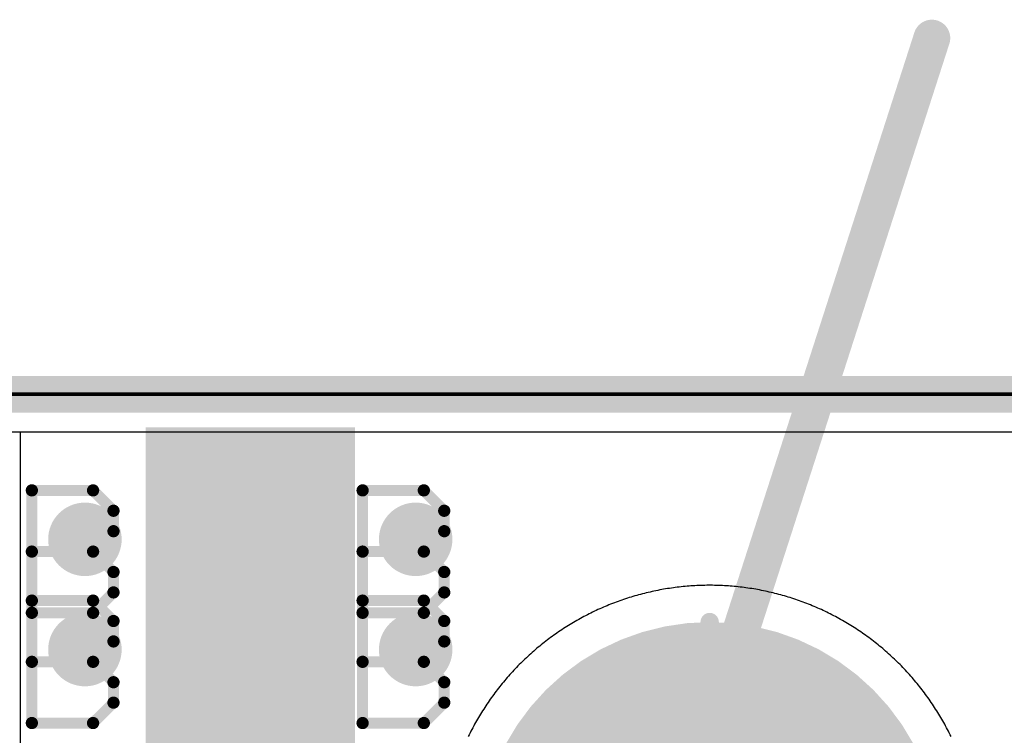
# Model space of a CAD drawing. Extents: x -2 to 8.5, y -2.9 to 5.2.
# Tile 52 of 207: x 0.941 to 1.209, y 3.157 to 3.352. Entities that reach past the tile are written whole.
import ezdxf

# ---------------------------------------------------------------- set-up
doc = ezdxf.new("R2010")
doc.units = 0
doc.layers.get('0').update_dxf_attribs({"linetype": 'CONTINUOUS'})
for name, color, linetype in [('acc-ni-360-20-out-a_board_dimension', 6, 'CONTINUOUS'), ('acc-ni-360-20-out-a_copper_signal_bot', 5, 'CONTINUOUS'), ('acc-ni-360-20-out-a_copper_signal_top', 1, 'CONTINUOUS'), ('acc-ni-360-20-out-a_document', 1, 'CONTINUOUS'), ('acc-ni-360-20-out-a_drawing_1', 1, 'CONTINUOUS'), ('acc-ni-360-20-out-a_drillmap_1', 1, 'CONTINUOUS'), ('acc-ni-360-20-out-a_npth_drill', 1, 'CONTINUOUS'), ('acc-ni-360-20-out-a_profile', 1, 'CONTINUOUS'), ('acc-ni-360-20-out-a_pth_drill', 1, 'CONTINUOUS'), ('acc-ni-360-20-out-a_soldermask_bot', 1, 'CONTINUOUS'), ('acc-ni-360-20-out-a_soldermask_top', 1, 'CONTINUOUS')]:
    doc.layers.add(name, color=color, linetype=linetype)

# ---------------------------------------------------------------- blocks, each defined once
blk = doc.blocks.new('D13')
at = {"const_width": 0.215}
blk.add_lwpolyline([(-0.0275, 0), (0.0275, 0)], dxfattribs=at)
blk = doc.blocks.new('D20')
at = {"const_width": 0.01}
blk.add_lwpolyline([(-0.005, 0, 1), (0.005, 0, 1)], format="xyb", close=True, dxfattribs=at)
blk = doc.blocks.new('D31')
at = {"const_width": 0.217}
blk.add_lwpolyline([(-0.0285, 0), (0.0285, 0)], dxfattribs=at)
blk = doc.blocks.new('D36')
at = {"const_width": 0.006}
blk.add_lwpolyline([(-0.003, 0, 1), (0.003, 0, 1)], format="xyb", close=True, dxfattribs=at)
blk = doc.blocks.new('D37')
at = {"const_width": 0.005}
blk.add_lwpolyline([(-0.0025, 0, 1), (0.0025, 0, 1)], format="xyb", close=True, dxfattribs=at)
blk = doc.blocks.new('D43')
at = {"const_width": 0.06299}
blk.add_lwpolyline([(-0.031495, 0, 1), (0.031495, 0, 1)], format="xyb", close=True, dxfattribs=at)
blk = doc.blocks.new('D45')
at = {"const_width": 0.005}
blk.add_lwpolyline([(-0.0025, 0, 1), (0.0025, 0, 1)], format="xyb", close=True, dxfattribs=at)
blk = doc.blocks.new('D48')
at = {"const_width": 0.001667}
blk.add_lwpolyline([(-0.000833, 0, 1), (0.000833, 0, 1)], format="xyb", close=True, dxfattribs=at)
blk = doc.blocks.new('D25')
at = {"const_width": 0.0025}
blk.add_lwpolyline([(-0.00125, 0, 1), (0.00125, 0, 1)], format="xyb", close=True, dxfattribs=at)

msp = doc.modelspace()

# ---------------------------------------------------------------- linework, layer by layer
at = {"layer": 'acc-ni-360-20-out-a_board_dimension', "color": 6, "const_width": 0.01}
msp.add_lwpolyline([(0, 3.25), (1.5, 3.25)], dxfattribs=at)
at = {"layer": 'acc-ni-360-20-out-a_copper_signal_bot', "color": 5}
for points in [[(1.489805, 0.010195), (0.010195, 0.010195), (0.010195, 3.239805), (1.489805, 3.239805), (1.489805, 0.010195)], [(1.128768, 3.19799), (1.128232, 3.19799), (1.127696, 3.197986), (1.127161, 3.197978), (1.126625, 3.197966), (1.12609, 3.197951), (1.125554, 3.197931), (1.125019, 3.197907), (1.124484, 3.19788), (1.123949, 3.197849), (1.123414, 3.197813), (1.12288, 3.197774), (1.122346, 3.197731), (1.121812, 3.197684), (1.121279, 3.197632), (1.120746, 3.197577), (1.120214, 3.197519), (1.119681, 3.197456), (1.11915, 3.197389), (1.118619, 3.197319), (1.118088, 3.197244), (1.117558, 3.197166), (1.117029, 3.197084), (1.1165, 3.196997), (1.115972, 3.196907), (1.115445, 3.196813), (1.114918, 3.196716), (1.114392, 3.196614), (1.113866, 3.196508), (1.113342, 3.196399), (1.112818, 3.196286), (1.112295, 3.196169), (1.111773, 3.196048), (1.111252, 3.195923), (1.110732, 3.195795), (1.110213, 3.195663), (1.109695, 3.195526), (1.109178, 3.195387), (1.108662, 3.195243), (1.108147, 3.195095), (1.107633, 3.194944), (1.10712, 3.194789), (1.106608, 3.19463), (1.106098, 3.194468), (1.105588, 3.194301), (1.10508, 3.194131), (1.104573, 3.193957), (1.104068, 3.19378), (1.103564, 3.193599), (1.103061, 3.193414), (1.102559, 3.193225), (1.102059, 3.193033), (1.101561, 3.192837), (1.101063, 3.192638), (1.100568, 3.192434), (1.100073, 3.192228), (1.099581, 3.192017), (1.09909, 3.191803), (1.0986, 3.191585), (1.098112, 3.191364), (1.097626, 3.191139), (1.097141, 3.190911), (1.096658, 3.190679), (1.096177, 3.190443), (1.095698, 3.190204), (1.09522, 3.189962), (1.094744, 3.189716), (1.09427, 3.189466), (1.093798, 3.189213), (1.093327, 3.188957), (1.092859, 3.188697), (1.092392, 3.188434), (1.091927, 3.188167), (1.091465, 3.187897), (1.091004, 3.187623), (1.090545, 3.187346), (1.090089, 3.187066), (1.089634, 3.186782), (1.089182, 3.186495), (1.088732, 3.186205), (1.088283, 3.185912), (1.087837, 3.185615), (1.087393, 3.185315), (1.086952, 3.185011), (1.086513, 3.184705), (1.086075, 3.184395), (1.085641, 3.184082), (1.085208, 3.183766), (1.084778, 3.183447), (1.08435, 3.183124), (1.083925, 3.182798), (1.083502, 3.18247), (1.083081, 3.182138), (1.082663, 3.181803), (1.082247, 3.181465), (1.081834, 3.181124), (1.081423, 3.18078), (1.081015, 3.180433), (1.080609, 3.180083), (1.080206, 3.17973), (1.079806, 3.179374), (1.079408, 3.179015), (1.079013, 3.178653), (1.078621, 3.178288), (1.078231, 3.177921), (1.077844, 3.17755), (1.077459, 3.177177), (1.077078, 3.176801), (1.076699, 3.176422), (1.076323, 3.176041), (1.07595, 3.175656), (1.075579, 3.175269), (1.075212, 3.174879), (1.074847, 3.174487), (1.074485, 3.174092), (1.074126, 3.173694), (1.07377, 3.173294), (1.073417, 3.172891), (1.073067, 3.172485), (1.07272, 3.172077), (1.072376, 3.171666), (1.072035, 3.171253), (1.071697, 3.170837), (1.071362, 3.170419), (1.07103, 3.169998), (1.070702, 3.169575), (1.070376, 3.16915), (1.070053, 3.168722), (1.069734, 3.168292), (1.069418, 3.167859), (1.069105, 3.167425), (1.068795, 3.166988), (1.068489, 3.166548), (1.068185, 3.166106), (1.067885, 3.165663), (1.067588, 3.165217), (1.067295, 3.164769), (1.067005, 3.164318), (1.066717, 3.163866), (1.066434, 3.163411), (1.066154, 3.162954), (1.065877, 3.162496), (1.065603, 3.162035), (1.065333, 3.161573), (1.065066, 3.161108), (1.064803, 3.160641), (1.064543, 3.160173), (1.064287, 3.159702), (1.064034, 3.15923), (1.063784, 3.158756), (1.063538, 3.15828), (1.063296, 3.157802), (1.063057, 3.157323), (1.062821, 3.156842)], [(1.194179, 3.156842), (1.193943, 3.157323), (1.193704, 3.157802), (1.193462, 3.15828), (1.193216, 3.158756), (1.192966, 3.15923), (1.192713, 3.159702), (1.192457, 3.160173), (1.192197, 3.160641), (1.191934, 3.161108), (1.191667, 3.161573), (1.191397, 3.162035), (1.191123, 3.162496), (1.190846, 3.162954), (1.190566, 3.163411), (1.190283, 3.163866), (1.189995, 3.164318), (1.189705, 3.164769), (1.189412, 3.165217), (1.189115, 3.165663), (1.188815, 3.166106), (1.188511, 3.166548), (1.188205, 3.166988), (1.187895, 3.167425), (1.187582, 3.167859), (1.187266, 3.168292), (1.186947, 3.168722), (1.186624, 3.16915), (1.186298, 3.169575), (1.18597, 3.169998), (1.185638, 3.170419), (1.185303, 3.170837), (1.184965, 3.171253), (1.184624, 3.171666), (1.18428, 3.172077), (1.183933, 3.172485), (1.183583, 3.172891), (1.18323, 3.173294), (1.182874, 3.173694), (1.182515, 3.174092), (1.182153, 3.174487), (1.181788, 3.174879), (1.181421, 3.175269), (1.18105, 3.175656), (1.180677, 3.176041), (1.180301, 3.176422), (1.179922, 3.176801), (1.179541, 3.177177), (1.179156, 3.17755), (1.178769, 3.177921), (1.178379, 3.178288), (1.177987, 3.178653), (1.177592, 3.179015), (1.177194, 3.179374), (1.176794, 3.17973), (1.176391, 3.180083), (1.175985, 3.180433), (1.175577, 3.18078), (1.175166, 3.181124), (1.174753, 3.181465), (1.174337, 3.181803), (1.173919, 3.182138), (1.173498, 3.18247), (1.173075, 3.182798), (1.17265, 3.183124), (1.172222, 3.183447), (1.171792, 3.183766), (1.171359, 3.184082), (1.170925, 3.184395), (1.170487, 3.184705), (1.170048, 3.185011), (1.169607, 3.185315), (1.169163, 3.185615), (1.168717, 3.185912), (1.168268, 3.186205), (1.167818, 3.186495), (1.167366, 3.186782), (1.166911, 3.187066), (1.166455, 3.187346), (1.165996, 3.187623), (1.165535, 3.187897), (1.165073, 3.188167), (1.164608, 3.188434), (1.164141, 3.188697), (1.163673, 3.188957), (1.163202, 3.189213), (1.16273, 3.189466), (1.162256, 3.189716), (1.16178, 3.189962), (1.161302, 3.190204), (1.160823, 3.190443), (1.160342, 3.190679), (1.159859, 3.190911), (1.159374, 3.191139), (1.158888, 3.191364), (1.1584, 3.191585), (1.15791, 3.191803), (1.157419, 3.192017), (1.156927, 3.192228), (1.156432, 3.192434), (1.155937, 3.192638), (1.155439, 3.192837), (1.154941, 3.193033), (1.154441, 3.193225), (1.153939, 3.193414), (1.153436, 3.193599), (1.152932, 3.19378), (1.152427, 3.193957), (1.15192, 3.194131), (1.151412, 3.194301), (1.150902, 3.194468), (1.150392, 3.19463), (1.14988, 3.194789), (1.149367, 3.194944), (1.148853, 3.195095), (1.148338, 3.195243), (1.147822, 3.195387), (1.147305, 3.195526), (1.146787, 3.195663), (1.146268, 3.195795), (1.145748, 3.195923), (1.145227, 3.196048), (1.144705, 3.196169), (1.144182, 3.196286), (1.143658, 3.196399), (1.143134, 3.196508), (1.142608, 3.196614), (1.142082, 3.196716), (1.141555, 3.196813), (1.141028, 3.196907), (1.1405, 3.196997), (1.139971, 3.197084), (1.139442, 3.197166), (1.138912, 3.197244), (1.138381, 3.197319), (1.13785, 3.197389), (1.137319, 3.197456), (1.136786, 3.197519), (1.136254, 3.197577), (1.135721, 3.197632), (1.135188, 3.197684), (1.134654, 3.197731), (1.13412, 3.197774), (1.133586, 3.197813), (1.133051, 3.197849), (1.132516, 3.19788), (1.131981, 3.197907), (1.131446, 3.197931), (1.13091, 3.197951), (1.130375, 3.197966), (1.129839, 3.197978), (1.129304, 3.197986), (1.128768, 3.19799)]]:
    msp.add_lwpolyline(points, dxfattribs=at)
at = {"layer": 'acc-ni-360-20-out-a_copper_signal_top', "color": 1}
for points in [[(0.941, 2.540403), (0.941, 3.239805), (1.489805, 3.239805)], [(1.128768, 3.19799), (1.128232, 3.19799), (1.127696, 3.197986), (1.127161, 3.197978), (1.126625, 3.197966), (1.12609, 3.197951), (1.125554, 3.197931), (1.125019, 3.197907), (1.124484, 3.19788), (1.123949, 3.197849), (1.123414, 3.197813), (1.12288, 3.197774), (1.122346, 3.197731), (1.121812, 3.197684), (1.121279, 3.197632), (1.120746, 3.197577), (1.120214, 3.197519), (1.119681, 3.197456), (1.11915, 3.197389), (1.118619, 3.197319), (1.118088, 3.197244), (1.117558, 3.197166), (1.117029, 3.197084), (1.1165, 3.196997), (1.115972, 3.196907), (1.115445, 3.196813), (1.114918, 3.196716), (1.114392, 3.196614), (1.113866, 3.196508), (1.113342, 3.196399), (1.112818, 3.196286), (1.112295, 3.196169), (1.111773, 3.196048), (1.111252, 3.195923), (1.110732, 3.195795), (1.110213, 3.195663), (1.109695, 3.195526), (1.109178, 3.195387), (1.108662, 3.195243), (1.108147, 3.195095), (1.107633, 3.194944), (1.10712, 3.194789), (1.106608, 3.19463), (1.106098, 3.194468), (1.105588, 3.194301), (1.10508, 3.194131), (1.104573, 3.193957), (1.104068, 3.19378), (1.103564, 3.193599), (1.103061, 3.193414), (1.102559, 3.193225), (1.102059, 3.193033), (1.101561, 3.192837), (1.101063, 3.192638), (1.100568, 3.192434), (1.100073, 3.192228), (1.099581, 3.192017), (1.09909, 3.191803), (1.0986, 3.191585), (1.098112, 3.191364), (1.097626, 3.191139), (1.097141, 3.190911), (1.096658, 3.190679), (1.096177, 3.190443), (1.095698, 3.190204), (1.09522, 3.189962), (1.094744, 3.189716), (1.09427, 3.189466), (1.093798, 3.189213), (1.093327, 3.188957), (1.092859, 3.188697), (1.092392, 3.188434), (1.091927, 3.188167), (1.091465, 3.187897), (1.091004, 3.187623), (1.090545, 3.187346), (1.090089, 3.187066), (1.089634, 3.186782), (1.089182, 3.186495), (1.088732, 3.186205), (1.088283, 3.185912), (1.087837, 3.185615), (1.087393, 3.185315), (1.086952, 3.185011), (1.086513, 3.184705), (1.086075, 3.184395), (1.085641, 3.184082), (1.085208, 3.183766), (1.084778, 3.183447), (1.08435, 3.183124), (1.083925, 3.182798), (1.083502, 3.18247), (1.083081, 3.182138), (1.082663, 3.181803), (1.082247, 3.181465), (1.081834, 3.181124), (1.081423, 3.18078), (1.081015, 3.180433), (1.080609, 3.180083), (1.080206, 3.17973), (1.079806, 3.179374), (1.079408, 3.179015), (1.079013, 3.178653), (1.078621, 3.178288), (1.078231, 3.177921), (1.077844, 3.17755), (1.077459, 3.177177), (1.077078, 3.176801), (1.076699, 3.176422), (1.076323, 3.176041), (1.07595, 3.175656), (1.075579, 3.175269), (1.075212, 3.174879), (1.074847, 3.174487), (1.074485, 3.174092), (1.074126, 3.173694), (1.07377, 3.173294), (1.073417, 3.172891), (1.073067, 3.172485), (1.07272, 3.172077), (1.072376, 3.171666), (1.072035, 3.171253), (1.071697, 3.170837), (1.071362, 3.170419), (1.07103, 3.169998), (1.070702, 3.169575), (1.070376, 3.16915), (1.070053, 3.168722), (1.069734, 3.168292), (1.069418, 3.167859), (1.069105, 3.167425), (1.068795, 3.166988), (1.068489, 3.166548), (1.068185, 3.166106), (1.067885, 3.165663), (1.067588, 3.165217), (1.067295, 3.164769), (1.067005, 3.164318), (1.066717, 3.163866), (1.066434, 3.163411), (1.066154, 3.162954), (1.065877, 3.162496), (1.065603, 3.162035), (1.065333, 3.161573), (1.065066, 3.161108), (1.064803, 3.160641), (1.064543, 3.160173), (1.064287, 3.159702), (1.064034, 3.15923), (1.063784, 3.158756), (1.063538, 3.15828), (1.063296, 3.157802), (1.063057, 3.157323), (1.062821, 3.156842)], [(1.194179, 3.156842), (1.193943, 3.157323), (1.193704, 3.157802), (1.193462, 3.15828), (1.193216, 3.158756), (1.192966, 3.15923), (1.192713, 3.159702), (1.192457, 3.160173), (1.192197, 3.160641), (1.191934, 3.161108), (1.191667, 3.161573), (1.191397, 3.162035), (1.191123, 3.162496), (1.190846, 3.162954), (1.190566, 3.163411), (1.190283, 3.163866), (1.189995, 3.164318), (1.189705, 3.164769), (1.189412, 3.165217), (1.189115, 3.165663), (1.188815, 3.166106), (1.188511, 3.166548), (1.188205, 3.166988), (1.187895, 3.167425), (1.187582, 3.167859), (1.187266, 3.168292), (1.186947, 3.168722), (1.186624, 3.16915), (1.186298, 3.169575), (1.18597, 3.169998), (1.185638, 3.170419), (1.185303, 3.170837), (1.184965, 3.171253), (1.184624, 3.171666), (1.18428, 3.172077), (1.183933, 3.172485), (1.183583, 3.172891), (1.18323, 3.173294), (1.182874, 3.173694), (1.182515, 3.174092), (1.182153, 3.174487), (1.181788, 3.174879), (1.181421, 3.175269), (1.18105, 3.175656), (1.180677, 3.176041), (1.180301, 3.176422), (1.179922, 3.176801), (1.179541, 3.177177), (1.179156, 3.17755), (1.178769, 3.177921), (1.178379, 3.178288), (1.177987, 3.178653), (1.177592, 3.179015), (1.177194, 3.179374), (1.176794, 3.17973), (1.176391, 3.180083), (1.175985, 3.180433), (1.175577, 3.18078), (1.175166, 3.181124), (1.174753, 3.181465), (1.174337, 3.181803), (1.173919, 3.182138), (1.173498, 3.18247), (1.173075, 3.182798), (1.17265, 3.183124), (1.172222, 3.183447), (1.171792, 3.183766), (1.171359, 3.184082), (1.170925, 3.184395), (1.170487, 3.184705), (1.170048, 3.185011), (1.169607, 3.185315), (1.169163, 3.185615), (1.168717, 3.185912), (1.168268, 3.186205), (1.167818, 3.186495), (1.167366, 3.186782), (1.166911, 3.187066), (1.166455, 3.187346), (1.165996, 3.187623), (1.165535, 3.187897), (1.165073, 3.188167), (1.164608, 3.188434), (1.164141, 3.188697), (1.163673, 3.188957), (1.163202, 3.189213), (1.16273, 3.189466), (1.162256, 3.189716), (1.16178, 3.189962), (1.161302, 3.190204), (1.160823, 3.190443), (1.160342, 3.190679), (1.159859, 3.190911), (1.159374, 3.191139), (1.158888, 3.191364), (1.1584, 3.191585), (1.15791, 3.191803), (1.157419, 3.192017), (1.156927, 3.192228), (1.156432, 3.192434), (1.155937, 3.192638), (1.155439, 3.192837), (1.154941, 3.193033), (1.154441, 3.193225), (1.153939, 3.193414), (1.153436, 3.193599), (1.152932, 3.19378), (1.152427, 3.193957), (1.15192, 3.194131), (1.151412, 3.194301), (1.150902, 3.194468), (1.150392, 3.19463), (1.14988, 3.194789), (1.149367, 3.194944), (1.148853, 3.195095), (1.148338, 3.195243), (1.147822, 3.195387), (1.147305, 3.195526), (1.146787, 3.195663), (1.146268, 3.195795), (1.145748, 3.195923), (1.145227, 3.196048), (1.144705, 3.196169), (1.144182, 3.196286), (1.143658, 3.196399), (1.143134, 3.196508), (1.142608, 3.196614), (1.142082, 3.196716), (1.141555, 3.196813), (1.141028, 3.196907), (1.1405, 3.196997), (1.139971, 3.197084), (1.139442, 3.197166), (1.138912, 3.197244), (1.138381, 3.197319), (1.13785, 3.197389), (1.137319, 3.197456), (1.136786, 3.197519), (1.136254, 3.197577), (1.135721, 3.197632), (1.135188, 3.197684), (1.134654, 3.197731), (1.13412, 3.197774), (1.133586, 3.197813), (1.133051, 3.197849), (1.132516, 3.19788), (1.131981, 3.197907), (1.131446, 3.197931), (1.13091, 3.197951), (1.130375, 3.197966), (1.129839, 3.197978), (1.129304, 3.197986), (1.128768, 3.19799)]]:
    msp.add_lwpolyline(points, dxfattribs=at)
at = {"layer": 'acc-ni-360-20-out-a_document', "color": 1, "const_width": 0.01}
msp.add_lwpolyline([(1.054346, 2.929333), (1.188965, 3.346931)], dxfattribs=at)
at = {"layer": 'acc-ni-360-20-out-a_drawing_1', "color": 1, "const_width": 0.003}
for points in [[(0.944059, 3.223828), (0.944059, 3.190506)], [(0.960721, 3.223828), (0.944059, 3.223828)], [(0.966274, 3.218274), (0.960721, 3.223828)], [(1.034059, 3.223828), (1.034059, 3.190506)], [(1.05072, 3.223828), (1.034059, 3.223828)], [(1.056274, 3.218274), (1.05072, 3.223828)], [(0.966274, 3.212721), (0.966274, 3.218274)], [(1.056274, 3.212721), (1.056274, 3.218274)], [(0.960721, 3.207167), (0.966274, 3.212721)], [(1.05072, 3.207167), (1.056274, 3.212721)], [(0.960721, 3.207167), (0.944059, 3.207167)], [(0.944059, 3.207167), (0.960721, 3.207167)], [(0.966274, 3.201613), (0.960721, 3.207167)], [(1.05072, 3.207167), (1.034059, 3.207167)], [(1.034059, 3.207167), (1.05072, 3.207167)], [(1.056274, 3.201613), (1.05072, 3.207167)], [(0.966274, 3.196059), (0.966274, 3.201613)], [(1.056274, 3.196059), (1.056274, 3.201613)], [(0.960721, 3.190506), (0.966274, 3.196059)], [(1.05072, 3.190506), (1.056274, 3.196059)], [(0.944059, 3.193828), (0.944059, 3.160506)], [(0.960721, 3.193828), (0.944059, 3.193828)], [(0.966274, 3.188274), (0.960721, 3.193828)], [(1.034059, 3.193828), (1.034059, 3.160506)], [(1.05072, 3.193828), (1.034059, 3.193828)], [(1.056274, 3.188274), (1.05072, 3.193828)], [(0.944059, 3.190506), (0.960721, 3.190506)], [(1.034059, 3.190506), (1.05072, 3.190506)], [(0.966274, 3.182721), (0.966274, 3.188274)], [(1.056274, 3.182721), (1.056274, 3.188274)], [(0.960721, 3.177167), (0.966274, 3.182721)], [(1.05072, 3.177167), (1.056274, 3.182721)], [(0.960721, 3.177167), (0.944059, 3.177167)], [(0.944059, 3.177167), (0.960721, 3.177167)], [(0.966274, 3.171613), (0.960721, 3.177167)], [(1.05072, 3.177167), (1.034059, 3.177167)], [(1.034059, 3.177167), (1.05072, 3.177167)], [(1.056274, 3.171613), (1.05072, 3.177167)], [(0.966274, 3.166059), (0.966274, 3.171613)], [(1.056274, 3.166059), (1.056274, 3.171613)], [(0.960721, 3.160506), (0.966274, 3.166059)], [(1.05072, 3.160506), (1.056274, 3.166059)], [(0.944059, 3.160506), (0.960721, 3.160506)], [(1.034059, 3.160506), (1.05072, 3.160506)]]:
    msp.add_lwpolyline(points, dxfattribs=at)
at = {"layer": 'acc-ni-360-20-out-a_drillmap_1', "color": 1, "const_width": 0.005}
for points in [[(0.9585, 3.2055), (0.9585, 3.2155)], [(1.0485, 3.2055), (1.0485, 3.2155)], [(0.9535, 3.2105), (0.9635, 3.2105)], [(1.0435, 3.2105), (1.0535, 3.2105)], [(1.1285, 3.06201), (1.1285, 3.18799)], [(0.9585, 3.1755), (0.9585, 3.1855)], [(1.0485, 3.1755), (1.0485, 3.1855)], [(0.9535, 3.1805), (0.9635, 3.1805)], [(1.0435, 3.1805), (1.0535, 3.1805)]]:
    msp.add_lwpolyline(points, dxfattribs=at)
at = {"layer": 'acc-ni-360-20-out-a_profile', "color": 1, "const_width": 0.001}
msp.add_lwpolyline([(0, 3.25), (1.5, 3.25)], dxfattribs=at)
at = {"layer": 'acc-ni-360-20-out-a_soldermask_bot', "color": 1}
msp.add_lwpolyline([(1.5, 0), (0, 0), (0, 3.25), (1.5, 3.25), (1.5, 0)], dxfattribs=at)

# ---------------------------------------------------------------- block references
at = {"layer": 'acc-ni-360-20-out-a_copper_signal_bot'}
for p in [(0.9585, 3.2105), (1.0485, 3.2105), (0.9585, 3.1805), (1.0485, 3.1805)]:
    msp.add_blockref('D20', p, dxfattribs=at)
at = {"layer": 'acc-ni-360-20-out-a_copper_signal_top'}
for name, p in [('D13', (0.9035, 3.1325)), ('D13', (1.0035, 3.1325)), ('D20', (0.9585, 3.2105)), ('D20', (1.0485, 3.2105)), ('D20', (0.9585, 3.1805)), ('D20', (1.0485, 3.1805))]:
    msp.add_blockref(name, p, dxfattribs=at)
at = {"layer": 'acc-ni-360-20-out-a_document'}
msp.add_blockref('D37', (1.188965, 3.346931), dxfattribs=at)
at = {"layer": 'acc-ni-360-20-out-a_drawing_1'}
for p in [(0.944059, 3.223828), (0.944059, 3.223828), (0.960721, 3.223828), (1.034059, 3.223828), (1.034059, 3.223828), (1.05072, 3.223828), (0.966274, 3.218274), (1.056274, 3.218274), (0.966274, 3.212721), (1.056274, 3.212721), (0.944059, 3.207167), (0.960721, 3.207167), (0.960721, 3.207167), (1.034059, 3.207167), (1.05072, 3.207167), (1.05072, 3.207167), (0.966274, 3.201613), (1.056274, 3.201613), (0.966274, 3.196059), (1.056274, 3.196059), (0.944059, 3.193828), (0.944059, 3.193828), (0.960721, 3.193828), (1.034059, 3.193828), (1.034059, 3.193828), (1.05072, 3.193828), (0.944059, 3.190506), (0.960721, 3.190506), (1.034059, 3.190506), (1.05072, 3.190506), (0.966274, 3.188274), (1.056274, 3.188274), (0.966274, 3.182721), (1.056274, 3.182721), (0.944059, 3.177167), (0.960721, 3.177167), (0.960721, 3.177167), (1.034059, 3.177167), (1.05072, 3.177167), (1.05072, 3.177167), (0.966274, 3.171613), (1.056274, 3.171613), (0.966274, 3.166059), (1.056274, 3.166059), (0.944059, 3.160506), (0.960721, 3.160506), (1.034059, 3.160506), (1.05072, 3.160506)]:
    msp.add_blockref('D48', p, dxfattribs=at)
at = {"layer": 'acc-ni-360-20-out-a_drillmap_1'}
for p in [(0.9585, 3.2155), (1.0485, 3.2155), (0.9535, 3.2105), (0.9635, 3.2105), (1.0435, 3.2105), (1.0535, 3.2105), (0.9585, 3.2055), (1.0485, 3.2055), (1.1285, 3.18799), (0.9585, 3.1855), (1.0485, 3.1855), (0.9535, 3.1805), (0.9635, 3.1805), (1.0435, 3.1805), (1.0535, 3.1805), (0.9585, 3.1755), (1.0485, 3.1755)]:
    msp.add_blockref('D25', p, dxfattribs=at)
at = {"layer": 'acc-ni-360-20-out-a_npth_drill'}
msp.add_blockref('D43', (1.1285, 3.125), dxfattribs=at)
at = {"layer": 'acc-ni-360-20-out-a_pth_drill'}
for p in [(0.9585, 3.2105), (1.0485, 3.2105), (0.9585, 3.1805), (1.0485, 3.1805)]:
    msp.add_blockref('D45', p, dxfattribs=at)
at = {"layer": 'acc-ni-360-20-out-a_soldermask_top'}
for name, p in [('D31', (0.9035, 3.1325)), ('D31', (1.0035, 3.1325)), ('D36', (0.9585, 3.2105)), ('D36', (1.0485, 3.2105)), ('D36', (0.9585, 3.1805)), ('D36', (1.0485, 3.1805))]:
    msp.add_blockref(name, p, dxfattribs=at)

doc.saveas('drawing.dxf')
